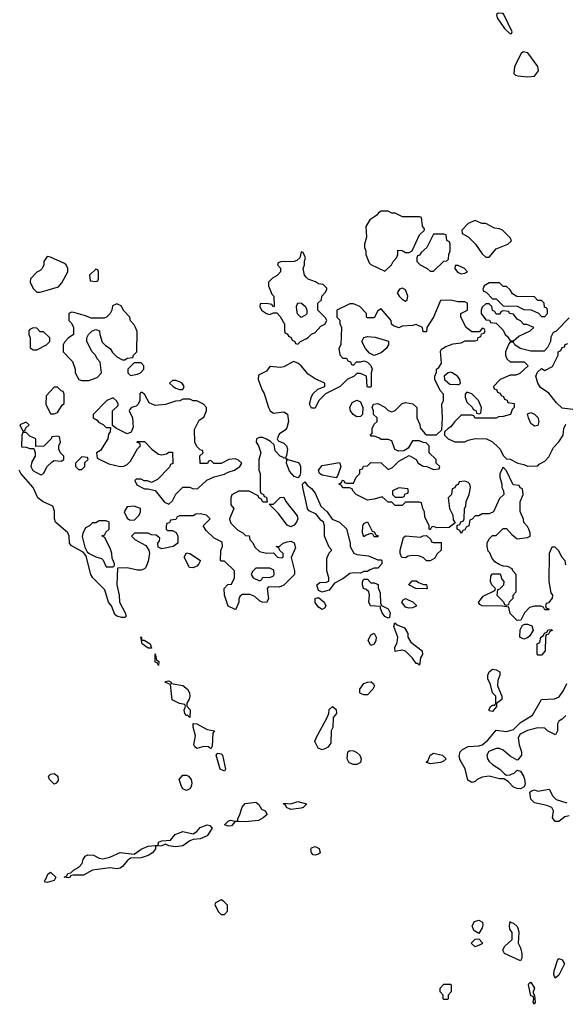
# Model space of a CAD drawing. Header units: inches. Extents: x 2601682 to 2755810, y 449311 to 584050.
# Tile 135 of 256: x 2658352 to 2661487, y 491678 to 497340. Entities that reach past the tile are written whole.
import ezdxf

# ---------------------------------------------------------------- set-up
doc = ezdxf.new("R2010")
doc.units = ezdxf.units.IN
doc.header["$MEASUREMENT"] = 0
doc.layers.add('C6459', color=7, linetype='Continuous')
doc.layers.add('C6469', color=7, linetype='Continuous')

msp = doc.modelspace()

# ---------------------------------------------------------------- linework, layer by layer
at = {"layer": 'C6459', "color": 2, "elevation": 18}
for points in [[(2660000, 495858.4), (2659988, 495870), (2659982, 495910), (2659988, 495930), (2659988, 495952), (2659995.3, 495970), (2659982, 496002), (2659970, 496006), (2659962, 495970), (2659945.4, 495954.6), (2659930, 495949), (2659852.7, 495947.3), (2659838, 495942), (2659834, 495930), (2659851.3, 495911.3), (2659851.3, 495890), (2659830.9, 495869.1), (2659805.4, 495854.6), (2659782, 495830), (2659782, 495810), (2659801, 495761), (2659812, 495750), (2659814, 495690), (2659808, 495688), (2659802, 495702), (2659770, 495708), (2659734, 495706), (2659732, 495690), (2659742, 495670), (2659770, 495651.3), (2659790, 495644.7), (2659810, 495654), (2659830, 495654), (2659850, 495634), (2659874, 495590), (2659874, 495550), (2659878, 495538), (2659890, 495534), (2659898, 495518), (2659910, 495514), (2659918, 495498), (2659934, 495490), (2659938, 495478), (2659950, 495474), (2659966, 495490), (2660000, 495507)], [(2660000, 495647.3), (2659996.9, 495643.1), (2659970, 495628), (2659949.2, 495649.2), (2659944, 495670), (2659942, 495690), (2659950, 495712), (2659972, 495710), (2659994, 495690), (2660000, 495675)], [(2660000, 495313.7), (2659970, 495348.7), (2659950, 495364), (2659925.4, 495374.6), (2659870, 495344), (2659850, 495339), (2659790, 495346), (2659770, 495318), (2659724.7, 495295.3), (2659722, 495270), (2659744.7, 495210), (2659758, 495190), (2659782, 495110), (2659792, 495090), (2659810, 495078), (2659870, 495084.7), (2659891, 495071), (2659896, 495030), (2659886.4, 494993.6), (2659878.8, 494981.2), (2659843.5, 494956.5), (2659831.3, 494930), (2659838, 494918), (2659870, 494904.7), (2659884.7, 494890), (2659891, 494871), (2659885.4, 494834.6), (2659879.6, 494820.4), (2659870, 494818), (2659864.7, 494824.7), (2659848.7, 494830), (2659820.9, 494860.9), (2659814.6, 494894.6), (2659794, 494914), (2659770, 494928), (2659750, 494938), (2659730, 494938), (2659714, 494930), (2659712, 494910), (2659724.7, 494890), (2659738, 494850), (2659726, 494810), (2659726, 494750), (2659734, 494730), (2659734, 494630), (2659738, 494618), (2659754, 494610), (2659758, 494598), (2659770, 494594), (2659774, 494566), (2659750, 494566), (2659742, 494582), (2659726, 494590), (2659722, 494602), (2659670, 494628), (2659610, 494628), (2659571.6, 494608.4), (2659564.7, 494590), (2659564.7, 494550), (2659582, 494530), (2659558, 494470), (2659559.6, 494459.6), (2659565.4, 494445.4), (2659605.4, 494405.4), (2659634, 494390), (2659650, 494374), (2659671.1, 494371.1), (2659674, 494350), (2659690, 494334), (2659705.4, 494305.4), (2659730, 494282), (2659770, 494272), (2659810, 494274), (2659834, 494250), (2659854.6, 494245.4), (2659866, 494250), (2659866, 494270), (2659847.3, 494287.3), (2659842, 494302), (2659826, 494310), (2659847.3, 494312.7), (2659866, 494330), (2659890, 494338), (2659910, 494342), (2659930, 494332), (2659938, 494302), (2659912, 494248), (2659931, 494170), (2659930.7, 494149.3), (2659870, 494088), (2659843.6, 494076.4), (2659782, 494078), (2659774, 494070), (2659782, 494010), (2659770, 493988), (2659746, 493990), (2659730, 493998), (2659703.1, 494023.1), (2659674.6, 494034.6), (2659630, 494035.3), (2659616.9, 494023.1), (2659611.3, 494010), (2659611.3, 493990), (2659594, 493950), (2659590, 493948), (2659550, 493968), (2659528.7, 494030), (2659528, 494070), (2659548.4, 494091.6), (2659570, 494094), (2659586, 494130), (2659586, 494170), (2659530, 494226), (2659510, 494226), (2659506, 494230), (2659507.3, 494287.3), (2659518, 494310), (2659515.3, 494335.3), (2659470, 494358), (2659423.1, 494403.1), (2659406, 494430), (2659446, 494470), (2659426, 494490), (2659390, 494498), (2659363.6, 494496.4), (2659350, 494486), (2659270, 494486), (2659258, 494482), (2659250, 494466), (2659218, 494462), (2659212.7, 494447.3), (2659198, 494442), (2659194, 494430), (2659194, 494410), (2659202, 494402), (2659230, 494402), (2659251.3, 494391.3), (2659262, 494370), (2659262, 494330), (2659234, 494310), (2659170, 494298), (2659147.3, 494307.3), (2659146, 494330), (2659156.4, 494343.6), (2659158, 494358), (2659136.4, 494376.4), (2659110, 494378), (2659090, 494388), (2659012.7, 494387.3), (2658994, 494370), (2659014, 494350), (2659076.9, 494316.9), (2659094, 494290), (2659098, 494270), (2659090, 494226), (2659078, 494190), (2659070, 494182), (2659050, 494175.3), (2659030, 494175.3), (2658970, 494188), (2658914, 494186), (2658911, 494090), (2658924, 494030), (2658926.8, 493990), (2658959.1, 493930), (2658964.7, 493910), (2658957.3, 493902.7), (2658938.5, 493901.5), (2658910, 493909.4), (2658899.5, 493919.5), (2658879, 493970), (2658862.7, 493990), (2658841, 494061), (2658773.2, 494130), (2658761.2, 494150), (2658734.6, 494254.6), (2658726.6, 494266.6), (2658717.2, 494277.2), (2658650, 494315.3), (2658639, 494330), (2658637.2, 494370), (2658629.2, 494390), (2658559, 494450), (2658552.7, 494470), (2658553.2, 494513.2), (2658542, 494542), (2658486.9, 494566.9), (2658456, 494590), (2658429.3, 494649.3), (2658359, 494730), (2658349.2, 494750)], [(2660000, 494556.9), (2659979, 494650), (2659978, 494670), (2659990, 494682), (2660000, 494668.2)], [(2660000, 492828), (2659982, 492810), (2659970, 492805.2), (2659910, 492798), (2659886, 492810), (2659882, 492822), (2659868, 492830), (2659870, 492834), (2659910, 492831.3), (2659950, 492844.7), (2660000, 492830.6)]]:
    msp.add_lwpolyline(points, dxfattribs=at)
at = {"layer": 'C6459', "color": 2}
for points, elevation in [([(2658510, 495978), (2658492, 495950), (2658492, 495930), (2658482, 495910), (2658470, 495898), (2658450, 495888), (2658414, 495850), (2658412, 495830), (2658430, 495794), (2658450, 495774), (2658470, 495774), (2658510, 495784.7), (2658575.3, 495804.7), (2658594, 495826), (2658628.7, 495890), (2658628.7, 495910), (2658619, 495930), (2658610, 495937.2), (2658530, 495975.3)], 18), ([(2658790, 495906), (2658754, 495870), (2658758, 495838), (2658790, 495834), (2658802, 495838), (2658806, 495850), (2658806, 495890), (2658802, 495902)], 18), ([(2658910, 495706), (2658886, 495694), (2658882, 495670), (2658872, 495650), (2658851.1, 495628.9), (2658836.9, 495623.1), (2658763.1, 495623.1), (2658730, 495638), (2658663.6, 495656.4), (2658650, 495658), (2658634, 495650), (2658634, 495610), (2658650, 495594), (2658662, 495570), (2658662, 495530), (2658631.6, 495508.4), (2658610, 495486), (2658602, 495470), (2658602, 495430), (2658655.3, 495375.3), (2658672, 495330), (2658672, 495310), (2658691.6, 495271.6), (2658710, 495264.7), (2658750, 495266), (2658798, 495282), (2658822, 495310), (2658815.3, 495370), (2658798, 495390), (2658788, 495410), (2658769.1, 495429.1), (2658738, 495490), (2658738, 495510), (2658748, 495530), (2658769.1, 495550.9), (2658790, 495558), (2658811.3, 495551.3), (2658812, 495530), (2658826.4, 495486.4), (2658846.4, 495466.4), (2658872, 495450), (2658886.4, 495426.4), (2658910, 495402), (2658943.6, 495383.6), (2658956.4, 495383.6), (2658970, 495394), (2659002, 495398), (2659006, 495410), (2659026, 495430), (2659027.3, 495547.3), (2659018, 495570), (2659010, 495586), (2658988.4, 495608.4), (2658986, 495630), (2658950, 495666), (2658934.6, 495694.6)], 18), ([(2658430, 495568), (2658410, 495558), (2658404.7, 495550), (2658404.7, 495530), (2658412, 495510), (2658412.7, 495452.7), (2658430, 495442), (2658450, 495442), (2658506, 495470), (2658526, 495490), (2658526, 495510), (2658490, 495546), (2658470, 495546), (2658450, 495566)], 18), ([(2659050, 495366), (2659010, 495366), (2658974, 495330), (2658974, 495310), (2658990, 495294), (2659030, 495302), (2659046, 495310), (2659066, 495330), (2659066, 495350)], 18), ([(2659250, 495266), (2659230, 495266), (2659214, 495250), (2659234, 495230), (2659250, 495222), (2659270, 495214), (2659290, 495214), (2659298, 495230), (2659286, 495250), (2659270, 495258)], 18), ([(2658570, 495226), (2658550, 495226), (2658503.6, 495176.4), (2658502, 495130), (2658530, 495074), (2658550, 495074), (2658570, 495082), (2658596.4, 495123.6), (2658607.3, 495132.7), (2658607.3, 495187.3), (2658602, 495202), (2658590, 495206)], 18), ([(2659050, 495198), (2659042, 495190), (2659042, 495150), (2659034, 495130), (2659022, 495118), (2658994, 495110), (2658983.6, 495096.4), (2658982, 495090), (2659001, 495050), (2659003.6, 494996.4), (2658992.7, 494967.3), (2658970, 494958), (2658908.4, 494988.4), (2658886, 495006), (2658886, 495090), (2658918, 495122), (2658918, 495130), (2658910, 495146), (2658890, 495166), (2658854, 495150), (2658774, 495070), (2658774, 495050), (2658796.9, 495036.9), (2658805.4, 495025.4), (2658832.7, 495012.7), (2658850, 494994), (2658874, 494994), (2658872, 494970), (2658863.6, 494956.4), (2658858, 494930), (2658816.9, 494863.1), (2658794, 494850), (2658798, 494818), (2658865.4, 494785.4), (2658930, 494771.3), (2658950, 494772), (2658970, 494782), (2658990, 494802), (2659028.4, 494871.6), (2659046, 494890), (2659042, 494902), (2659026, 494910), (2659030, 494914), (2659070, 494914), (2659110.9, 494870.9), (2659150, 494842), (2659170, 494838), (2659196.4, 494843.6), (2659210, 494854), (2659230, 494854), (2659231.6, 494788.4), (2659218, 494782), (2659212.7, 494767.3), (2659143.6, 494696.4), (2659110, 494678), (2659087.3, 494687.3), (2659068, 494688), (2659050, 494698), (2659022, 494698), (2659014, 494690), (2659026, 494666), (2659054, 494650), (2659070, 494642), (2659090, 494642), (2659130, 494632), (2659185.4, 494565.4), (2659210, 494554), (2659230, 494574), (2659248.9, 494611.1), (2659290, 494652), (2659330, 494652), (2659350, 494642), (2659376.4, 494643.6), (2659428.4, 494691.6), (2659470, 494712), (2659530, 494726), (2659550, 494738), (2659586, 494750), (2659618, 494770), (2659628, 494790), (2659610, 494808), (2659590, 494814), (2659554, 494810), (2659510, 494788), (2659468.4, 494788.4), (2659450, 494806), (2659438, 494802), (2659431.6, 494788.4), (2659388.7, 494788.7), (2659388.4, 494831.6), (2659406, 494850), (2659402, 494862), (2659390, 494866), (2659370, 494886), (2659358, 494910), (2659356.4, 494983.6), (2659383.1, 495036.9), (2659410, 495054), (2659426, 495090), (2659426, 495110), (2659408.4, 495128.4), (2659370, 495148), (2659348.4, 495148.4), (2659330, 495158), (2659290, 495158), (2659271.6, 495148.4), (2659247.3, 495147.3), (2659190, 495128), (2659130, 495122), (2659096.4, 495136.4), (2659070, 495186)], 18), ([(2658390, 495026), (2658354, 495010), (2658370, 494974), (2658382, 494978), (2658387.3, 494992.7), (2658406, 495010)], 18), ([(2658390, 494966), (2658370, 494966), (2658364.7, 494950), (2658363.6, 494883.6), (2658390, 494882), (2658410, 494874), (2658434, 494874), (2658442, 494850), (2658442, 494830), (2658422, 494798), (2658417.3, 494770), (2658428.1, 494748.1), (2658470, 494724.7), (2658476.4, 494723.6), (2658488.7, 494731.3), (2658509.4, 494770.6), (2658540.2, 494799.8), (2658550, 494804.7), (2658590, 494802), (2658606, 494810), (2658606, 494830), (2658586, 494850), (2658578, 494870), (2658578, 494890), (2658586, 494910), (2658582, 494942), (2658570, 494946), (2658538, 494942), (2658534, 494930), (2658491.6, 494888.4), (2658446, 494886), (2658446, 494930), (2658410, 494946)], 18), ([(2658710, 494826), (2658674, 494790), (2658674, 494770), (2658690, 494754), (2658710, 494754), (2658726, 494770), (2658727.3, 494792.7), (2658746, 494810), (2658742, 494822)], 18), ([(2659950, 494706), (2659930, 494714), (2659903, 494743), (2659885.2, 494790), (2659888, 494808), (2659882, 494818), (2659894, 494810), (2659953.4, 494793.4), (2659962.8, 494782.8), (2659966.8, 494770), (2659966, 494734), (2659962, 494718)], 18), ([(2659910, 494424), (2659890, 494434), (2659840.2, 494500.2), (2659786, 494554), (2659810, 494554), (2659850, 494592), (2659870, 494594), (2659882, 494570), (2659947.1, 494487.1), (2659950.8, 494470), (2659942.8, 494450), (2659930, 494434)], 18), ([(2659010, 494542), (2658970, 494538), (2658952, 494510), (2658970, 494474), (2658983.6, 494463.6), (2659010, 494462), (2659038, 494490), (2659046, 494510), (2659046, 494530)], 18), ([(2658850, 494458), (2658810, 494458), (2658790, 494446), (2658770, 494446), (2658754, 494430), (2658730, 494418), (2658715.3, 494384.7), (2658711.1, 494368.9), (2658726.4, 494306.4), (2658739.6, 494279.6), (2658750.7, 494270.7), (2658790, 494251), (2658822, 494242), (2658831.6, 494231.6), (2658850, 494194), (2658890, 494194), (2658898, 494202), (2658898, 494210), (2658883.1, 494243.1), (2658882, 494270), (2658874.6, 494294.6), (2658842, 494362), (2658826, 494370), (2658826, 494374), (2658842, 494378), (2658847.3, 494392.7), (2658866, 494410), (2658866, 494450)], 18), ([(2659350, 494188), (2659328, 494190), (2659298, 494250), (2659310, 494274), (2659330, 494271.3), (2659392, 494230), (2659382, 494210), (2659370, 494198)], 18), ([(2659790, 494186), (2659710, 494186), (2659690, 494166), (2659682, 494150), (2659694, 494130), (2659730, 494114), (2659742, 494118), (2659750, 494134), (2659790, 494132), (2659810, 494142), (2659815.3, 494150), (2659813.6, 494173.6)], 18), ([(2659052.7, 493772.7), (2659067.3, 493772.7), (2659102, 493750), (2659110, 493726), (2659090, 493725.2), (2659055.3, 493750), (2659048.7, 493791.3), (2659052.7, 493787.3)], 18), ([(2659150, 493626), (2659142, 493642), (2659130, 493646), (2659130, 493694), (2659138, 493658), (2659152, 493650)], 18), ([(2659330, 493328), (2659318, 493338), (2659310, 493338), (2659302, 493350), (2659298, 493370), (2659306, 493390), (2659302, 493402), (2659270, 493408), (2659229.1, 493429.1), (2659218, 493518), (2659189.5, 493529.5), (2659190, 493534), (2659210, 493538), (2659222, 493530), (2659222, 493522), (2659290, 493510.7), (2659316.3, 493490), (2659327.3, 493470), (2659330.7, 493449.3), (2659326.8, 493433.2), (2659312, 493410), (2659312.7, 493392.7), (2659331.1, 493371.1)], 18), ([(2659450, 493148), (2659438, 493158), (2659410, 493161.2), (2659370, 493149), (2659359.3, 493159.3), (2659353.2, 493170), (2659362, 493222), (2659349, 493271), (2659350, 493292), (2659370, 493291), (2659430, 493258), (2659471.3, 493251.3), (2659462, 493238), (2659458, 493162)], 18), ([(2659530, 493018), (2659505.2, 493030), (2659482, 493110), (2659490, 493122), (2659510, 493118), (2659518, 493110), (2659534, 493030)], 18), ([(2658550, 492944), (2658524, 492970), (2658518, 492990), (2658530, 493002), (2658550, 493004.7), (2658571, 492990), (2658574.4, 492965.6), (2658562, 492950)], 18), ([(2659310, 492908), (2659290, 492918), (2659282, 492930), (2659269, 492970), (2659290, 492996), (2659310, 492996), (2659322, 492990), (2659338, 492970), (2659341, 492950), (2659338, 492930), (2659330, 492918)], 18), ([(2659647, 492727), (2659591.3, 492728.7), (2659570, 492704), (2659550, 492702), (2659528.7, 492710), (2659550, 492732), (2659563.1, 492736.9), (2659590, 492732), (2659606, 492734), (2659606, 492746), (2659616, 492764), (2659630, 492812), (2659647, 492833), (2659710, 492841), (2659727.1, 492827.1), (2659741.1, 492801.1), (2659762, 492790), (2659774, 492770), (2659751.3, 492750), (2659724.1, 492735.9)], 18), ([(2659250, 492584), (2659210, 492589), (2659190, 492598), (2659170, 492589), (2659132.7, 492587.3), (2659132.7, 492572.7), (2659116, 492550), (2659090, 492533.2), (2659050, 492521.2), (2658990, 492518), (2658970, 492504), (2658942.8, 492470), (2658930, 492460.9), (2658910, 492457), (2658870, 492463.7), (2658770.4, 492449.6), (2658718.5, 492421.5), (2658659.6, 492420.4), (2658643.6, 492416.4), (2658642, 492410), (2658630, 492406), (2658608, 492410), (2658623.1, 492416.9), (2658629, 492430), (2658645.6, 492434.4), (2658662, 492450), (2658692.7, 492467.3), (2658712.3, 492487.7), (2658717.2, 492510), (2658729, 492530), (2658743.2, 492536.8), (2658775.9, 492535.9), (2658810, 492518.8), (2658830, 492514.8), (2658870, 492524), (2658930, 492550.8), (2659010, 492542), (2659049.6, 492570.4), (2659090, 492586.8), (2659147.3, 492592.7), (2659150, 492611.3), (2659170, 492618), (2659219, 492621), (2659246.3, 492653.7), (2659273.6, 492666.4), (2659290, 492671.3), (2659350, 492658), (2659370, 492671.3), (2659390, 492694.8), (2659430, 492711), (2659445.4, 492705.4), (2659458, 492690), (2659430, 492646), (2659390, 492629.3), (2659350, 492625.2), (2659330, 492617.2), (2659290, 492589.3)], 18), ([(2658510, 492379), (2658500.2, 492380.2), (2658495.3, 492390), (2658502.7, 492397.3), (2658513.2, 492426.8), (2658530, 492438), (2658561, 492410), (2658550, 492389.5)], 18), ([(2659510, 492278), (2659478, 492262), (2659474, 492250), (2659494, 492210), (2659510, 492194), (2659530, 492194), (2659547.3, 492212.7), (2659547.3, 492247.3), (2659526, 492270)], 22)]:
    msp.add_lwpolyline(points, close=True, dxfattribs=dict(at, elevation=elevation))
at = {"layer": 'C6469', "color": 2, "elevation": 18}
for points in [[(2661102, 497378), (2661091.3, 497370), (2661096, 497350), (2661138, 497290), (2661170, 497258), (2661179, 497261), (2661182, 497270), (2661135.1, 497370), (2661130, 497375.1)], [(2661244.9, 497155.1), (2661234.4, 497145.6), (2661196, 497070), (2661192, 497030), (2661201, 497021), (2661216.9, 497016.9), (2661270, 497011), (2661310, 497016), (2661333.8, 497046.2), (2661329.4, 497070), (2661272.3, 497150)], [(2660470, 496238), (2660430, 496238), (2660414, 496230), (2660403.6, 496216.4), (2660364.7, 496190), (2660341, 496150), (2660344.7, 496090), (2660334, 496050), (2660334, 496030), (2660342, 496010), (2660342, 495990), (2660361, 495941), (2660370, 495932), (2660450, 495894), (2660488, 495930), (2660498, 495950), (2660518, 495970), (2660526, 495990), (2660526, 496014), (2660550, 496012), (2660570, 496002), (2660590, 496002), (2660608.4, 496011.6), (2660650, 496102), (2660678, 496130), (2660678, 496138), (2660667.3, 496152.7), (2660662, 496202), (2660650, 496206), (2660552.7, 496207.3), (2660510, 496228), (2660490, 496228)], [(2660970, 496186), (2660930, 496168), (2660892, 496130), (2660894, 496110), (2660930, 496092), (2660972, 496050), (2661010, 495994), (2661030, 495974), (2661050, 495974), (2661090, 496022), (2661158, 496050), (2661174.6, 496065.4), (2661178, 496070), (2661170, 496086), (2661126, 496130), (2661110, 496138), (2661080.4, 496140.4), (2661030, 496168), (2661008.4, 496168.4)], [(2660790, 496106), (2660730, 496106), (2660692, 496030), (2660659.6, 496000.4), (2660650, 495986), (2660638, 495982), (2660634, 495970), (2660634, 495950), (2660654, 495930), (2660694, 495910), (2660710, 495894), (2660730, 495894), (2660788.9, 495951.1), (2660807.3, 495952.7), (2660816.4, 495963.6), (2660818, 495990), (2660826, 496010), (2660826, 496050), (2660822, 496062), (2660806, 496070), (2660802, 496102)], [(2660872.7, 495927.3), (2660854, 495926), (2660852, 495910), (2660867.5, 495887.5), (2660890, 495878), (2660910, 495882), (2660926, 495890), (2660908, 495910)], [(2661110, 495826), (2661050, 495826), (2661022, 495810), (2661014, 495790), (2661018, 495778), (2661032.7, 495772.7), (2661070, 495734), (2661090, 495734), (2661130, 495694), (2661210, 495692), (2661250, 495674), (2661291.6, 495671.6), (2661332.7, 495652.7), (2661350, 495634), (2661370, 495634), (2661386, 495650), (2661386, 495670), (2661382, 495682), (2661367.3, 495687.3), (2661366, 495710), (2661350, 495726), (2661330, 495726), (2661310, 495746), (2661208.4, 495748.4), (2661183.1, 495763.1), (2661170, 495786), (2661150, 495806), (2661130, 495806)], [(2660550, 495795.3), (2660534, 495790), (2660522, 495770), (2660532, 495750), (2660550, 495732), (2660570, 495722), (2660578, 495730), (2660582, 495750), (2660570, 495786)], [(2661050, 495706), (2661030, 495706), (2661010, 495686), (2661004.7, 495670), (2661004.7, 495650), (2661030, 495614), (2661052.7, 495612.7), (2661058, 495598), (2661090, 495594), (2661130, 495554), (2661142, 495530), (2661156.9, 495516.9), (2661170, 495494), (2661190, 495494), (2661220.2, 495519.8), (2661286, 495550), (2661306, 495570), (2661267.3, 495587.3), (2661250, 495588), (2661230, 495608), (2661210, 495618), (2661190, 495646), (2661166, 495650), (2661162, 495662), (2661130, 495666), (2661118, 495662), (2661110, 495646), (2661090, 495646), (2661082, 495662), (2661068.4, 495668.4), (2661066, 495690)], [(2660390, 495408.7), (2660362.7, 495422.7), (2660339, 495450), (2660319, 495490), (2660330, 495512), (2660350, 495518), (2660395.3, 495515.3), (2660471.3, 495491.3), (2660471.3, 495470), (2660458, 495450), (2660430, 495424)], [(2660830, 495314), (2660814, 495310), (2660792, 495290), (2660794, 495270), (2660823.6, 495243.6), (2660870, 495242), (2660878, 495242), (2660886, 495250), (2660882, 495270), (2660868, 495290), (2660838, 495310)], [(2660290, 495055.3), (2660269.4, 495069.4), (2660254, 495090), (2660249, 495110), (2660262, 495138), (2660290, 495152), (2660310, 495142), (2660324.7, 495110), (2660322, 495070), (2660310, 495058)], [(2660922, 495198), (2660912.7, 495187.3), (2660912, 495170), (2660921, 495141), (2660954, 495110), (2660958, 495098), (2660972.7, 495092.7), (2660978, 495078), (2660990, 495074), (2661002, 495078), (2661006, 495110), (2660988, 495150), (2660950, 495188)], [(2661310, 495002), (2661290, 495018), (2661275.3, 495050), (2661270, 495074), (2661290, 495082), (2661310, 495072), (2661330, 495052), (2661336, 495030), (2661330, 495006)], [(2660170, 494706), (2660090, 494721.2), (2660075.3, 494730), (2660068.7, 494750), (2660090, 494776), (2660190, 494794), (2660198, 494770), (2660179.6, 494720.4)], [(2660530, 494648), (2660494, 494630), (2660494, 494610), (2660510, 494594), (2660550, 494594), (2660562, 494598), (2660567.3, 494612.7), (2660582, 494618), (2660586, 494630), (2660582, 494642)], [(2660390, 494366), (2660382, 494382), (2660370, 494386), (2660343.6, 494376.4), (2660330, 494366), (2660322, 494390), (2660324, 494430), (2660330, 494442), (2660350, 494452), (2660378, 494398), (2660390, 494394), (2660398, 494378), (2660412.7, 494372.7), (2660410, 494366)], [(2660730, 494334), (2660774, 494334), (2660774, 494290), (2660750, 494266), (2660736.9, 494243.1), (2660710, 494228), (2660690, 494228), (2660670, 494248), (2660643.6, 494256.4), (2660610, 494258), (2660585.4, 494254.6), (2660570, 494246), (2660547.3, 494247.3), (2660538, 494270), (2660538, 494290), (2660558, 494362), (2660570, 494372), (2660655.3, 494364.7), (2660670, 494372), (2660690, 494374), (2660712.7, 494352.7), (2660718, 494338)], [(2660370, 494102), (2660390, 494102), (2660411.6, 494091.6), (2660412.7, 494072.7), (2660423.6, 494043.6), (2660424.7, 493984.7), (2660431.6, 493971.6), (2660470, 493951.3), (2660481, 493930), (2660476.9, 493903.1), (2660470, 493898), (2660450, 493909), (2660435.3, 493930), (2660426, 493954), (2660426, 493966), (2660368, 493970), (2660359, 493990), (2660362, 494030), (2660358, 494050), (2660344, 494064), (2660328.7, 494070), (2660322, 494090), (2660322, 494110), (2660330, 494122), (2660350, 494122)], [(2660690, 494068), (2660628.9, 494068.9), (2660588, 494090), (2660607.3, 494112.7), (2660630, 494114), (2660643.6, 494103.6), (2660672.7, 494092.7), (2660690, 494092), (2660694, 494070)], [(2660090, 493948), (2660070, 493962), (2660050, 493988.7), (2660050, 494012), (2660070, 494018), (2660102, 493990), (2660112, 493970), (2660103.6, 493956.4)], [(2660590, 493955.3), (2660570, 493962), (2660548.7, 493991.3), (2660556.4, 494003.6), (2660570, 494011.3), (2660614, 493990), (2660632, 493972), (2660630, 493968), (2660610, 493958)], [(2660650, 493628), (2660638, 493638), (2660630, 493638), (2660609.4, 493669.4), (2660570, 493708), (2660550, 493715.3), (2660510, 493706), (2660508.7, 493730), (2660522, 493758), (2660525.2, 493790), (2660502, 493850), (2660508.4, 493871.6), (2660521, 493861), (2660563.6, 493843.6), (2660582, 493810), (2660582, 493790), (2660599.6, 493759.6), (2660664.7, 493710), (2660666, 493690), (2660656, 493670)], [(2661250, 493778), (2661226, 493790), (2661228, 493832), (2661242, 493858), (2661256.4, 493863.6), (2661270, 493864.7), (2661294.8, 493854.8), (2661302, 493830), (2661283.6, 493796.4), (2661270, 493786)], [(2660370, 493742), (2660354, 493770), (2660370, 493802), (2660390, 493811.3), (2660401, 493790), (2660398.8, 493770), (2660390, 493749)], [(2661330, 493686), (2661326, 493690), (2661326, 493750), (2661342, 493758), (2661346, 493790), (2661362, 493798), (2661367.3, 493812.7), (2661382, 493818), (2661388.4, 493831.6), (2661410, 493834), (2661412, 493828), (2661398, 493822), (2661390, 493806), (2661378, 493802), (2661374, 493790), (2661372, 493710), (2661350, 493686)], [(2661070, 493362), (2661050, 493366), (2661048, 493370), (2661058, 493390), (2661070, 493398), (2661082, 493398), (2661088.4, 493411.6), (2661088.7, 493450), (2661069, 493470), (2661057.2, 493517.2), (2661042, 493550), (2661042, 493570), (2661049, 493590), (2661070, 493604.7), (2661090, 493601), (2661112, 493590), (2661112, 493570), (2661099.6, 493540.4), (2661098, 493510), (2661122, 493450), (2661122, 493430), (2661092, 493408), (2661091.3, 493390)], [(2660330, 493458), (2660310, 493466), (2660306, 493470), (2660306, 493490), (2660330, 493522), (2660350, 493531.3), (2660371.6, 493531.6), (2660383.6, 493523.6), (2660391.3, 493510), (2660382, 493490), (2660350, 493458)], [(2660090, 493142), (2660068, 493150), (2660048.7, 493190), (2660055.3, 493210), (2660116.4, 493323.6), (2660128, 493350), (2660130, 493374), (2660150, 493391.3), (2660170, 493374), (2660172, 493350), (2660152.7, 493327.3), (2660152, 493270), (2660142, 493250), (2660139.6, 493180.4), (2660123.6, 493156.4), (2660110, 493148.7)], [(2660270, 493057.2), (2660246, 493066), (2660234, 493090), (2660238, 493130), (2660250, 493138), (2660270, 493136), (2660290, 493126), (2660306, 493110), (2660314.8, 493090), (2660310, 493068.7), (2660290, 493057.2)], [(2660710, 493061.2), (2660688.7, 493070), (2660699.3, 493080.7), (2660710, 493111.3), (2660730, 493122.8), (2660782, 493110), (2660802, 493090), (2660785.4, 493074.6), (2660770, 493069.4)], [(2660050, 492535.3), (2660038, 492538), (2660029.1, 492549.1), (2660026, 492570), (2660030, 492578), (2660050, 492584.7), (2660073.2, 492573.2), (2660078, 492550), (2660070, 492542)], [(2660990, 492086), (2660962.7, 492102.7), (2660953.2, 492130), (2660966.6, 492153.4), (2660990, 492162.8), (2661010.7, 492150.7), (2661014, 492134), (2661010, 492118)], [(2661230, 491928.7), (2661138, 491970), (2661128, 491990), (2661138, 492010), (2661182, 492050), (2661181.2, 492090), (2661169.6, 492109.6), (2661167, 492130), (2661170, 492154), (2661171, 492151), (2661190, 492144.7), (2661210, 492124.7), (2661217.3, 492110), (2661221, 492090), (2661216, 492030), (2661230, 492002), (2661237.3, 491970), (2661236.8, 491943.2)], [(2660970, 492008.7), (2660946, 492030), (2660970, 492052), (2660990, 492054), (2661010, 492034), (2661010, 492026)], [(2661430, 491828.7), (2661422, 491850), (2661424, 491870), (2661442, 491930), (2661450, 491942), (2661470, 491934), (2661482, 491910), (2661450, 491846)], [(2661310, 491678), (2661302, 491690), (2661306, 491710), (2661302, 491722), (2661290, 491726), (2661275.3, 491790), (2661280.2, 491799.8), (2661290, 491804.7), (2661310.4, 491770.4), (2661302, 491750), (2661302, 491742), (2661310.7, 491729.3), (2661314.8, 491690)], [(2660790, 491706), (2660786, 491710), (2660786, 491730), (2660768, 491750), (2660768, 491770), (2660790, 491794), (2660830, 491794), (2660832, 491790), (2660831.1, 491748.9), (2660814, 491730), (2660814, 491710), (2660810, 491706)]]:
    msp.add_lwpolyline(points, close=True, dxfattribs=at)
for points in [[(2660000, 495507), (2660010, 495512), (2660030, 495532), (2660050, 495542), (2660083.1, 495576.9), (2660106, 495590), (2660118, 495610), (2660110, 495626), (2660066, 495670), (2660066, 495710), (2660086, 495730), (2660088, 495750), (2660110, 495774), (2660118, 495790), (2660116.4, 495796.4), (2660096.4, 495816.4), (2660070, 495822), (2660052.9, 495832.9), (2660010, 495848.7), (2660000, 495858.4)], [(2661490, 494206), (2661487.3, 494227.3), (2661468.4, 494248.4), (2661450, 494286), (2661430, 494306), (2661410, 494306), (2661394, 494270), (2661392, 494110), (2661403.6, 494043.6), (2661414, 494030), (2661412.7, 494012.7), (2661390, 493986), (2661378, 493982), (2661374, 493970), (2661378, 493958), (2661394, 493950), (2661390, 493946), (2661370, 493946), (2661362, 493962), (2661347.3, 493967.3), (2661310, 493968), (2661281, 493959), (2661252, 493930), (2661232.7, 493887.3), (2661210, 493886), (2661170, 493926), (2661162, 493962), (2661127.3, 493967.3), (2661010, 493968.7), (2660996.4, 493976.4), (2660988.7, 493988.7), (2661014.6, 494025.4), (2661082, 494058), (2661086, 494070), (2661066, 494090), (2661058, 494110), (2661060.4, 494139.6), (2661070, 494154), (2661112.7, 494152.7), (2661123.6, 494123.6), (2661134, 494110), (2661132.7, 494087.3), (2661110, 494066), (2661098, 494062), (2661094, 494030), (2661132.7, 493992.7), (2661138, 493978), (2661150, 493974), (2661162, 493978), (2661167.3, 493992.7), (2661187.3, 494012.7), (2661188.4, 494031.6), (2661206, 494050), (2661206, 494150), (2661186, 494170), (2661182, 494182), (2661156.4, 494196.4), (2661130, 494198), (2661107.3, 494207.3), (2661083.1, 494223.1), (2661064.7, 494244.7), (2661053.6, 494273.6), (2661044, 494284), (2661038, 494310), (2661038, 494330), (2661050, 494354), (2661070, 494374), (2661090, 494374), (2661130, 494414), (2661150, 494414), (2661179.6, 494379.6), (2661210, 494354), (2661270, 494362), (2661286, 494370), (2661286, 494390), (2661278, 494410), (2661270, 494426), (2661248.4, 494448.4), (2661247.3, 494467.3), (2661227.3, 494512.7), (2661227.3, 494567.3), (2661246, 494610), (2661242, 494642), (2661227.3, 494647.3), (2661222, 494662), (2661190, 494666), (2661186, 494670), (2661150, 494746), (2661130, 494766), (2661112, 494730), (2661112, 494710), (2661122, 494670), (2661122, 494650), (2661131.6, 494631.6), (2661134, 494610), (2661110, 494586), (2661074, 494510), (2661050, 494498), (2661010, 494498), (2660990, 494486), (2660970, 494486), (2660952.7, 494467.3), (2660938, 494462), (2660934, 494430), (2660918, 494422), (2660910, 494406), (2660898, 494402), (2660890, 494386), (2660882, 494402), (2660866, 494410), (2660866, 494434), (2660882, 494438), (2660887.3, 494452.7), (2660902, 494458), (2660906, 494470), (2660907.3, 494527.3), (2660916.4, 494543.6), (2660918, 494570), (2660935.3, 494610), (2660942, 494650), (2660938, 494670), (2660930, 494678), (2660910, 494686), (2660878, 494682), (2660872.7, 494667.3), (2660858, 494662), (2660852.7, 494647.3), (2660838, 494642), (2660834, 494610), (2660814, 494590), (2660822, 494530), (2660842, 494490), (2660843.6, 494463.6), (2660854, 494446), (2660819.6, 494420.4), (2660750, 494418), (2660730, 494426), (2660718, 494422), (2660710, 494406), (2660706, 494410), (2660706, 494430), (2660680.4, 494480.4), (2660678, 494510), (2660668.4, 494528.4), (2660662, 494562), (2660650, 494566), (2660570, 494566), (2660550, 494546), (2660510, 494546), (2660490, 494566), (2660470, 494566), (2660435.3, 494595.3), (2660390, 494582), (2660350, 494578), (2660286, 494610), (2660266, 494630), (2660262, 494642), (2660247.3, 494647.3), (2660210, 494648), (2660202, 494662), (2660186, 494670), (2660202, 494678), (2660208, 494692), (2660214, 494690), (2660218, 494678), (2660230, 494674), (2660270, 494674), (2660286, 494710), (2660306, 494730), (2660307.3, 494752.7), (2660322, 494758), (2660327.3, 494772.7), (2660350, 494774), (2660370, 494794), (2660430, 494792), (2660470, 494754), (2660494.6, 494765.4), (2660530, 494802), (2660590, 494834), (2660631.3, 494811.3), (2660642, 494790), (2660670, 494772), (2660691.6, 494771.6), (2660730, 494754), (2660762, 494758), (2660766, 494770), (2660746, 494790), (2660746, 494810), (2660706, 494850), (2660706, 494890), (2660687.3, 494907.3), (2660670, 494908), (2660650, 494918), (2660610, 494918), (2660584.7, 494875.3), (2660559.6, 494860.4), (2660530, 494858), (2660508.7, 494868.7), (2660490, 494918), (2660470, 494926), (2660430, 494926), (2660416.4, 494936.4), (2660390, 494946), (2660370, 494946), (2660368.4, 494951.6), (2660378, 494962), (2660378, 494990), (2660390, 495014), (2660406, 495030), (2660406, 495050), (2660386, 495070), (2660386, 495090), (2660378, 495110), (2660386, 495130), (2660410, 495132), (2660450, 495112), (2660470, 495092), (2660490, 495084.7), (2660510, 495092), (2660550, 495132), (2660570, 495138), (2660611.6, 495131.6), (2660634, 495110), (2660634, 495050), (2660651.6, 495011.6), (2660652.7, 494992.7), (2660679.6, 494959.6), (2660690, 494952), (2660748, 494952), (2660778, 494982), (2660782, 495050), (2660778, 495130), (2660788, 495150), (2660787.3, 495187.3), (2660768.4, 495208.4), (2660738, 495270), (2660738, 495290), (2660747.3, 495312.7), (2660748, 495330), (2660760.4, 495339.6), (2660775.3, 495364.7), (2660770, 495434), (2660775.3, 495444.7), (2660800.2, 495459.8), (2660843.1, 495476.9), (2660890, 495482), (2660912.7, 495492.7), (2660970, 495494), (2660982, 495498), (2660987.3, 495512.7), (2661002, 495518), (2661006, 495534), (2661022, 495538), (2661026, 495550), (2661022, 495562), (2661010, 495566), (2660994, 495546), (2660950, 495546), (2660918, 495570), (2660888, 495630), (2660888, 495650), (2660926, 495670), (2660926, 495710), (2660910, 495718), (2660870, 495718), (2660830, 495728), (2660770, 495726), (2660731, 495630), (2660692, 495570), (2660690, 495546), (2660670, 495546), (2660666, 495570), (2660630, 495588), (2660610, 495582), (2660550, 495578), (2660530, 495568), (2660500.4, 495580.4), (2660488.4, 495588.4), (2660486, 495610), (2660430, 495678), (2660410, 495666), (2660390, 495626), (2660350, 495626), (2660346, 495630), (2660346, 495650), (2660306, 495690), (2660270, 495706), (2660250, 495706), (2660174, 495670), (2660174, 495630), (2660191.6, 495611.6), (2660192.7, 495592.7), (2660202, 495570), (2660198, 495470), (2660186, 495450), (2660192.7, 495412.7), (2660210, 495394), (2660230, 495394), (2660238, 495378), (2660252.7, 495372.7), (2660258, 495358), (2660270, 495354), (2660288, 495372), (2660310, 495372), (2660330, 495378), (2660351, 495371), (2660370, 495352), (2660378, 495330), (2660372, 495310), (2660372.7, 495232.7), (2660370, 495226), (2660350, 495226), (2660348, 495230), (2660346, 495290), (2660310, 495306), (2660290, 495306), (2660274, 495290), (2660234, 495270), (2660194, 495230), (2660110, 495188), (2660072, 495150), (2660050, 495106), (2660030, 495106), (2660018, 495130), (2660030, 495174), (2660038, 495190), (2660064.7, 495215.3), (2660106, 495230), (2660106, 495250), (2660050, 495275.3), (2660010, 495302), (2660000, 495313.7)], [(2660000, 495675), (2660002, 495670), (2660002, 495650), (2660000, 495647.3)], [(2661510, 495626), (2661432.7, 495547.3), (2661418, 495542), (2661404.7, 495515.3), (2661402, 495490), (2661386, 495454), (2661365.4, 495434.6), (2661290, 495433.2), (2661229, 495449), (2661198, 495470), (2661190, 495486), (2661170, 495486), (2661163.6, 495476.4), (2661144.7, 495430), (2661144.7, 495410), (2661152, 495390), (2661170, 495372), (2661251.6, 495371.6), (2661274, 495350), (2661226, 495306), (2661203.6, 495296.4), (2661170, 495295.3), (2661114, 495270), (2661074, 495230), (2661078, 495218), (2661092.7, 495212.7), (2661098, 495198), (2661112.7, 495192.7), (2661118, 495178), (2661132.7, 495172.7), (2661138, 495158), (2661152.7, 495152.7), (2661158, 495138), (2661192.7, 495132.7), (2661194, 495110), (2661182, 495098), (2661172, 495070), (2661130, 495058), (2661103.6, 495056.4), (2661090, 495048.7), (2661070, 495048), (2660970, 495048), (2660962, 495062), (2660950, 495066), (2660890, 495066), (2660850, 495028), (2660830, 494998), (2660814, 494990), (2660794, 494970), (2660794, 494950), (2660814, 494930), (2660852.7, 494912.7), (2660910, 494912), (2660930, 494922), (2660970, 494931.3), (2661034, 494930), (2661070, 494912), (2661102, 494882), (2661114, 494870), (2661130, 494834), (2661150, 494814), (2661170, 494812), (2661214, 494790), (2661250, 494782), (2661270, 494772), (2661330, 494774), (2661336.4, 494783.6), (2661370, 494802), (2661393.6, 494826.4), (2661420.2, 494879.8), (2661450, 494912), (2661475.3, 494950), (2661478, 494990), (2661490, 495014)], [(2661530, 495098), (2661470, 495106), (2661436.4, 495136.4), (2661392.9, 495192.9), (2661345.6, 495225.6), (2661328.7, 495250), (2661318, 495290), (2661327.3, 495312.7), (2661350, 495334), (2661370, 495322), (2661414.6, 495345.4), (2661446, 495410), (2661446, 495430), (2661462, 495438), (2661470, 495454), (2661482, 495458), (2661487.3, 495472.7), (2661502, 495478)], [(2660000, 494668.2), (2660003.5, 494663.5), (2660030, 494644.7), (2660050, 494618), (2660082.5, 494542.5), (2660118.8, 494510), (2660147.1, 494467.1), (2660190.7, 494450.7), (2660230, 494412), (2660251.3, 494330), (2660252, 494310), (2660271.6, 494271.6), (2660290, 494264.7), (2660356.9, 494256.9), (2660410, 494234), (2660430, 494234), (2660434, 494230), (2660434, 494210), (2660410, 494186), (2660390, 494186), (2660363.6, 494176.4), (2660350, 494166), (2660330, 494166), (2660310, 494158), (2660270, 494159.3), (2660250, 494155.1), (2660210, 494124), (2660161, 494099), (2660130, 494059), (2660090, 494048.7), (2660070, 494058), (2660059, 494090), (2660076.5, 494103.5), (2660113.6, 494106.4), (2660128, 494112), (2660128.7, 494130), (2660118, 494170), (2660118, 494242), (2660130, 494274), (2660146, 494290), (2660130, 494306), (2660104, 494370), (2660104, 494430), (2660098, 494450), (2660082, 494462), (2660056, 494496), (2660016.5, 494516.5), (2660006.8, 494526.8), (2660000, 494556.9)], [(2661490, 493338), (2661470, 493318), (2661450, 493306), (2661442, 493290), (2661442, 493250), (2661431.6, 493228.4), (2661386, 493250), (2661370, 493266), (2661330, 493268), (2661270, 493252.7), (2661227.7, 493232.3), (2661217.3, 493210), (2661222, 493170), (2661236, 493130), (2661236, 493110), (2661215.3, 493084.7), (2661210, 493082), (2661170, 493104), (2661130, 493139), (2661110, 493149.2), (2661090, 493149.4), (2661047.9, 493132.1), (2661036.3, 493110), (2661040.5, 493090), (2661050, 493074.8), (2661070, 493056.3), (2661110.3, 493030.3), (2661140.5, 493000.5), (2661150, 492994.8), (2661170, 492997.3), (2661195.3, 493010), (2661210, 493024.7), (2661230, 493018), (2661247.3, 492990), (2661252.5, 492972.5), (2661256.3, 492943.7), (2661250.9, 492929.1), (2661230, 492918), (2661210, 492918.4), (2661190, 492927), (2661159.7, 492959.7), (2661134, 492974), (2661110, 492974.5), (2661050, 492989.6), (2661010, 492984.5), (2660981, 492970), (2660970, 492959), (2660950, 492954), (2660926.8, 492966.8), (2660911.6, 493031.6), (2660882.7, 493082.7), (2660877.2, 493102.8), (2660884, 493130), (2660897.5, 493142.5), (2660930, 493161), (2660990, 493164), (2661010, 493170.8), (2661042.9, 493197.1), (2661090, 493254), (2661150, 493247.3), (2661190, 493258.8), (2661230, 493299.1), (2661299.1, 493340.9), (2661350, 493431), (2661425.8, 493434.2), (2661453, 493447), (2661477.2, 493482.8), (2661496.5, 493523.5)], [(2661510, 492761.2), (2661483.8, 492756.2), (2661450, 492729), (2661429.3, 492729.3), (2661414, 492750), (2661419, 492790), (2661409.2, 492809.2), (2661382, 492822), (2661310, 492837.2), (2661290, 492858), (2661282.7, 492897.3), (2661293.6, 492906.4), (2661309.5, 492910.5), (2661330, 492902.8), (2661394.4, 492914.4), (2661415.8, 492875.8), (2661434.9, 492854.9), (2661496.2, 492836.2)], [(2660000, 492830.6), (2660002, 492830), (2660000, 492828)]]:
    msp.add_lwpolyline(points, dxfattribs=at)

doc.saveas('drawing.dxf')
